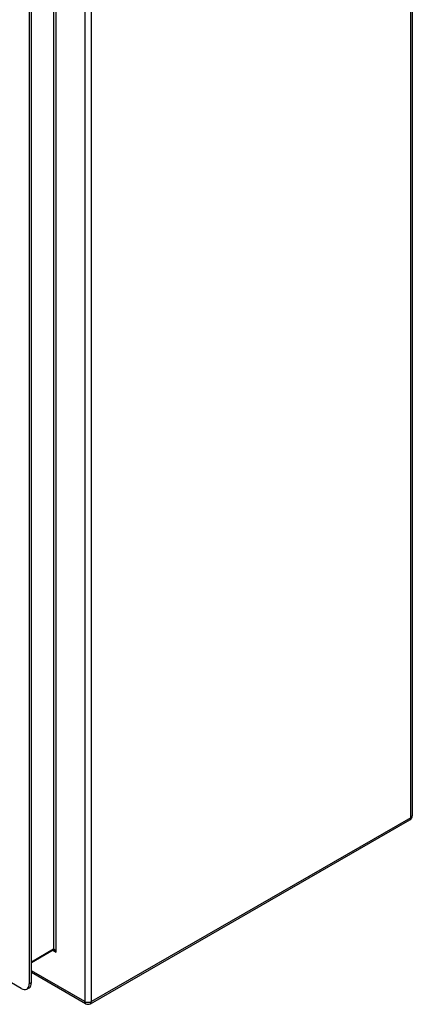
# Model space of a CAD drawing. Header units: inches. Extents: x 10 to 112, y 5 to 76.
# Tile 56 of 57: x 105.57 to 112.38, y 27.58 to 44.67. Entities that reach past the tile are written whole.
import ezdxf

# ---------------------------------------------------------------- set-up
doc = ezdxf.new("R2010")
doc.units = ezdxf.units.IN
doc.header["$MEASUREMENT"] = 0
doc.layers.add('Visible Edges(ANSI)', color=7, linetype='Continuous', lineweight=25)
doc.layers.add('Visible Tangent Edges(ANSI)', color=7, linetype='Continuous', lineweight=25)

msp = doc.modelspace()

# ---------------------------------------------------------------- linework, layer by layer
at = {"layer": 'Visible Edges(ANSI)'}
for p, q in [((112.375, 55.236), (112.375, 30.853)), ((105.733, 46.398), (105.733, 27.936)), ((105.77, 27.957), (105.77, 46.42)), ((105.593, 27.855), (95.282, 33.793)), ((106.795, 27.591), (112.333, 30.781)), ((106.15, 28.522), (105.77, 28.303)), ((106.711, 27.591), (105.77, 28.133)), ((105.692, 27.845), (105.729, 27.867))]:
    msp.add_line(p, q, dxfattribs=at)
at = {"layer": 'Visible Edges(ANSI)', "flags": 128}
msp.add_lwpolyline([(106.15, 28.521), (106.151, 28.521), (106.153, 28.521), (106.157, 28.52), (106.162, 28.517)], dxfattribs=at)
at = {"layer": 'Visible Edges(ANSI)'}
for centre, start, end in [((112.291, 30.853), 299.936, 0), ((106.753, 27.664), 240.064, 299.936)]:
    msp.add_arc(centre, 0.084, start, end, dxfattribs=at)
for centre, start_param, end_param in [((105.593, 28.016), 5.499721, 7.070517), ((105.631, 28.037), 0, 0.787332)]:
    msp.add_ellipse(centre, major_axis=(0.098, -0.171), ratio=0.578093, start_param=start_param, end_param=end_param, dxfattribs=at)
at = {"layer": 'Visible Tangent Edges(ANSI)'}
for p, q in [((112.35, 30.819), (112.35, 55.202)), ((106.694, 47.211), (106.694, 27.63)), ((106.812, 27.63), (106.812, 47.214)), ((106.156, 46.777), (106.156, 28.536)), ((106.2, 28.485), (106.2, 46.827)), ((112.35, 30.819), (106.812, 27.63)), ((106.156, 28.536), (105.77, 28.313)), ((106.143, 28.518), (106.2, 28.485)), ((106.694, 27.63), (105.77, 28.162)), ((105.77, 27.957), (105.733, 27.936))]:
    msp.add_line(p, q, dxfattribs=at)
for centre, major_axis, ratio, start_param, end_param in [((112.291, 30.853), (0.0419, -0.0728), 0.578093, 0, 0.787332), ((112.291, 30.853), (0.084, 0), 0.575862, 5.497787, 6.283185), ((106.134, 28.548), (0.0155, -0.0269), 0.578093, 0, 0.787332), ((106.178, 28.472), (-0.02, 0.0641), 0.368661, 4.794441, 6.365237), ((106.178, 28.472), (-0.0455, 0.0494), 0.368738, 4.629239, 5.416571), ((106.753, 27.664), (0.084, 0), 0.575862, 3.926991, 5.497787), ((106.753, 27.664), (-0.0419, -0.0728), 0.578093, 5.495853, 6.283185), ((106.753, 27.664), (0.0419, -0.0728), 0.578093, 0, 0.787332)]:
    msp.add_ellipse(centre, major_axis=major_axis, ratio=ratio, start_param=start_param, end_param=end_param, dxfattribs=at)

doc.saveas('drawing.dxf')
